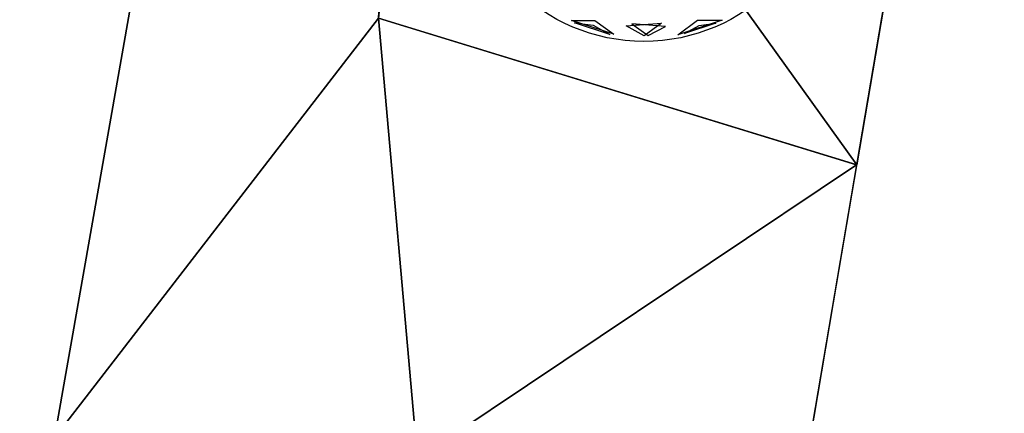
# Model space of a CAD drawing. Extents: x 22936 to 50368, y -4877 to 31080.
# Tile 82 of 256: x 41160 to 42171, y 3220 to 3623. Entities that reach past the tile are written whole.
import ezdxf

# ---------------------------------------------------------------- set-up
doc = ezdxf.new("R2010")
doc.units = 0
doc.layers.get('0').update_dxf_attribs({"linetype": 'CONTINUOUS'})
for name, color, linetype in [('00_TRACE_ARBRE', 3, 'CONTINUOUS'), ('00_TRACE_RDC', 241, 'CONTINUOUS'), ('08_AMENAGEMENTS_EXTERIEURS', 253, 'CONTINUOUS'), ('09_VEGETATION', 134, 'CONTINUOUS')]:
    doc.layers.add(name, color=color, linetype=linetype)

# ---------------------------------------------------------------- blocks, each defined once
blk = doc.blocks.new('TREE_GEOMETRIC_ROUND')
at = {"color": 7}
for p, q in [((-241, -1822, 4186), (-674, -1681, 4186)), ((-674, -1681, 4186), (-435, -1681, 4561)), ((-281, -1825, 3734), (-644, -1707, 3734)), ((-644, -1707, 3734), (-451, -1732, 3460)), ((-435, -1681, 4561), (-241, -1822, 4186)), ((-114, -1739, 3266), (251, -1711, 3199)), ((290, -1743, 4599), (-54, -1716, 4662)), ((-54, -1716, 4662), (114, -1838, 4338)), ((251, -1711, 3199), (73, -1840, 3566)), ((416, -1828, 3737), (620, -1680, 3316)), ((873, -1680, 3737), (416, -1828, 3737)), ((809, -1711, 4190), (486, -1816, 4190)), ((620, -1680, 3316), (873, -1680, 3737)), ((638, -1734, 4416), (809, -1711, 4190)), ((-451, -1732, 3460), (-281, -1825, 3734)), ((73, -1840, 3566), (-114, -1739, 3266)), ((114, -1838, 4338), (290, -1743, 4599)), ((486, -1816, 4190), (638, -1734, 4416))]:
    blk.add_line(p, q, dxfattribs=at)
mesh = blk.add_polyface(dxfattribs=at)
corners = [(-435, -1681, 4561), (-241, -1822, 4186), (-674, -1681, 4186)]
mesh.append_faces([[corners[k] for k in face] for face in [(0, 1, 2)]], dxfattribs={"color": 7})
mesh = blk.add_polyface(dxfattribs=at)
corners = [(-644, -1707, 3734), (-451, -1732, 3460), (-281, -1825, 3734)]
mesh.append_faces([[corners[k] for k in face] for face in [(0, 1, 2)]], dxfattribs={"color": 7})
mesh = blk.add_polyface(dxfattribs=at)
corners = [(73, -1840, 3566), (-114, -1739, 3266), (251, -1711, 3199)]
mesh.append_faces([[corners[k] for k in face] for face in [(0, 1, 2)]], dxfattribs={"color": 7})
mesh = blk.add_polyface(dxfattribs=at)
corners = [(-54, -1716, 4662), (114, -1838, 4338), (290, -1743, 4599)]
mesh.append_faces([[corners[k] for k in face] for face in [(0, 1, 2)]], dxfattribs={"color": 7})
mesh = blk.add_polyface(dxfattribs=at)
corners = [(873, -1680, 3737), (416, -1828, 3737), (620, -1680, 3316)]
mesh.append_faces([[corners[k] for k in face] for face in [(0, 1, 2)]], dxfattribs={"color": 7})
mesh = blk.add_polyface(dxfattribs=at)
corners = [(638, -1734, 4416), (809, -1711, 4190), (486, -1816, 4190)]
mesh.append_faces([[corners[k] for k in face] for face in [(0, 1, 2)]], dxfattribs={"color": 7})
blk = doc.blocks.new('ARBRE_SIMPLE')
for radius in [250, 17.5]:
    blk.add_circle((0, 0), radius)
blk = doc.blocks.new('GROUPER_1')
at = {"layer": '00_TRACE_ARBRE', "xscale": 0.75, "yscale": 0.75, "zscale": 0.75, "rotation": 10.53798942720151}
blk.add_blockref('ARBRE_SIMPLE', (186.9, 4399.8), dxfattribs=at)
blk = doc.blocks.new('GROUPER_2')
at = {"layer": '00_TRACE_RDC'}
blk.add_blockref('GROUPER_1', (12099, 4265.7), dxfattribs=at)
blk = doc.blocks.new('GROUPER_14')
at = {"layer": '08_AMENAGEMENTS_EXTERIEURS'}
for p, q in [((586.8, 887.3), (491.3, 326.6)), ((491.3, 326.6), (0, 476.9))]:
    blk.add_line(p, q, dxfattribs=at)
mesh = blk.add_polyface(dxfattribs=at)
corners = [(48.3, 943.1), (491.3, 326.6), (0, 476.9), (586.8, 887.3)]
mesh.append_faces([[corners[k] for k in face] for face in [(0, 1, 2), (1, 0, 3)]], dxfattribs={"vtx0": -1})
blk = doc.blocks.new('GROUPER_15')
at = {"layer": '08_AMENAGEMENTS_EXTERIEURS'}
blk.add_line((461.9, 4281.6), (0, 1571.6), dxfattribs=at)
mesh = blk.add_polyface(dxfattribs=at)
corners = [(461.9, 4281.6), (224.1, 1581.8), (0, 1571.6), (690.1, 4316)]
mesh.append_faces([[corners[k] for k in face] for face in [(0, 1, 2), (1, 0, 3)]], dxfattribs={"vtx0": -1})
blk = doc.blocks.new('GROUPER_123')
at = {"layer": '08_AMENAGEMENTS_EXTERIEURS'}
for p, q in [((5903.2, 451.7), (6394.4, 301.4)), ((6394.4, 301.4), (6346.2, 18.4))]:
    blk.add_line(p, q, dxfattribs=at)
mesh = blk.add_polyface(dxfattribs=at)
corners = [(911.8, 2058.7), (133, 2115.2), (0, 2365.1), (1737.5, 1255.3), (36.3, 1826.9), (1872.4, 1657), (6024.7, 2596.3), (4806.9, 1965.5), (5042.3, 24.6), (5166.5, 23.8), (5306.5, 23), (5570.6, 21.3), (5903.2, 451.7), (5951.5, 917.9), (6054.8, 2317.6), (6490, 862.1), (6738.1, 2317.6), (5943.2, 0), (6394.4, 301.4), (6346.2, 18.4)]
mesh.append_faces([[corners[k] for k in face] for face in [(0, 1, 2), (1, 3, 4), (15, 14, 16), (17, 18, 19)]], dxfattribs={"vtx0": -1})
mesh.append_faces([[corners[k] for k in face] for face in [(3, 0, 5), (5, 6, 7), (7, 6, 8), (8, 6, 9), (9, 6, 10), (10, 6, 11), (12, 6, 13), (13, 14, 15)]], dxfattribs={"vtx0": -1, "vtx1": -1})
mesh.append_faces([[corners[k] for k in face] for face in [(3, 1, 0), (11, 6, 12)]], dxfattribs={"vtx0": -1, "vtx1": -1, "vtx2": -1})
mesh.append_faces([[corners[k] for k in face] for face in [(5, 0, 6), (13, 6, 14), (12, 17, 11), (17, 12, 18)]], dxfattribs={"vtx0": -1, "vtx2": -1})

msp = doc.modelspace()

# ---------------------------------------------------------------- block references
at = {"layer": '00_TRACE_RDC'}
msp.add_blockref('GROUPER_2', (29515.2, -4876.9), dxfattribs=at)
at = {"layer": '08_AMENAGEMENTS_EXTERIEURS', "color": 254}
msp.add_blockref('GROUPER_15', (41971.4, 1619.9), dxfattribs=at)
at = {"layer": '08_AMENAGEMENTS_EXTERIEURS', "color": 9}
msp.add_blockref('GROUPER_123', (35625.2, 3173.1), dxfattribs=at)
at = {"layer": '08_AMENAGEMENTS_EXTERIEURS', "color": 73}
msp.add_blockref('GROUPER_14', (41528.4, 3147.9), dxfattribs=at)
at = {"layer": '09_VEGETATION', "xscale": 0.1, "yscale": 0.1, "zscale": 0.1}
msp.add_blockref('TREE_GEOMETRIC_ROUND', (41794.2, 3790.8), dxfattribs=at)

doc.saveas('drawing.dxf')
